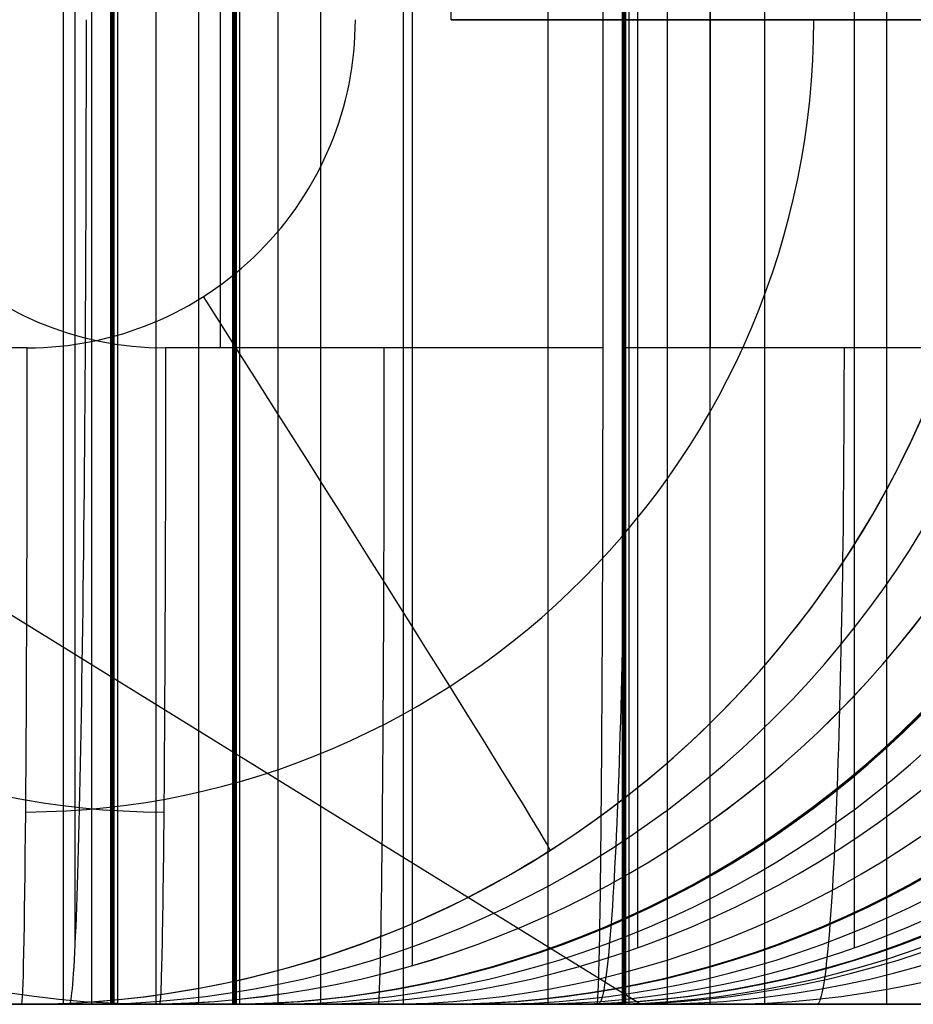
# Model space of a CAD drawing. Extents: x -879 to 919, y -7 to 33.
# Tile 40 of 66: x 504 to 520, y -7 to 11. Entities that reach past the tile are written whole.
import ezdxf

# ---------------------------------------------------------------- set-up
doc = ezdxf.new("R2010")
doc.units = 0
doc.layers.add('IGES_LEVEL_0', color=7, linetype='CONTINUOUS')
doc.layers.add('PREDEFINITO', color=7, linetype='CONTINUOUS')

msp = doc.modelspace()

# ---------------------------------------------------------------- linework, layer by layer
at = {"layer": 'IGES_LEVEL_0'}
for p, q in [((504.441, -6.574, 677.631), (504.441, 33.426, 677.631)), ((504.951, 33.426, 1069.884), (504.951, -6.574, 1069.884)), ((505.298, 33.426, 1100.013), (505.298, -6.574, 1100.013)), ((505.298, 33.426, 1100.013), (505.298, -6.574, 1100.013)), ((505.32, 33.426, 1103.188), (505.32, -6.574, 1103.188)), ((505.341, 33.426, 1106.363), (505.341, -6.574, 1106.363)), ((505.341, 33.426, 1106.363), (505.341, -6.574, 1106.363)), ((505.362, 33.426, 1096.849), (505.362, -6.574, 1096.849)), ((505.426, 33.426, 1093.685), (505.426, -6.574, 1093.685)), ((505.426, 33.426, 1093.685), (505.426, -6.574, 1093.685)), ((506.126, 33.426, 1151.364), (506.126, -6.574, 1151.364)), ((506.912, -6.574, 1196.364), (506.912, 33.426, 1196.364)), ((506.912, -6.574, 1196.364), (506.912, 33.426, 1196.364)), ((507.532, 33.426, 1616.827), (507.532, -6.574, 1616.827)), ((507.532, 33.426, 1616.827), (507.532, -6.574, 1616.827)), ((507.553, 33.426, 1620.002), (507.553, -6.574, 1620.002)), ((507.574, 33.426, 1623.177), (507.574, -6.574, 1623.177)), ((507.574, 33.426, 1623.177), (507.574, -6.574, 1623.177)), ((507.595, 33.426, 1613.662), (507.595, -6.574, 1613.662)), ((507.659, 33.426, 1610.498), (507.659, -6.574, 1610.498)), ((507.659, 33.426, 1610.498), (507.659, -6.574, 1610.498)), ((508.359, 33.426, 1668.177), (508.359, -6.574, 1668.177)), ((509.145, -6.574, 1713.178), (509.145, 33.426, 1713.178)), ((509.145, -6.574, 1713.178), (509.145, 33.426, 1713.178)), ((510.655, -6.574, 1710.023), (510.655, 33.426, 1710.023)), ((513.295, 33.426, 513.351), (513.295, -6.574, 513.351)), ((514.655, 33.426, 2133.622), (514.655, -6.574, 2133.622)), ((514.655, 33.426, 2133.622), (514.655, -6.574, 2133.622)), ((514.676, 33.426, 2136.797), (514.676, -6.574, 2136.797)), ((514.697, 33.426, 2139.972), (514.697, -6.574, 2139.972)), ((514.697, 33.426, 2139.972), (514.697, -6.574, 2139.972)), ((514.718, 33.426, 2130.458), (514.718, -6.574, 2130.458)), ((514.782, 33.426, 2127.293), (514.782, -6.574, 2127.293)), ((514.782, 33.426, 2127.293), (514.782, -6.574, 2127.293)), ((515.483, 33.426, 2184.972), (515.483, -6.574, 2184.972)), ((516.268, -6.574, 2229.973), (516.268, 33.426, 2229.973)), ((516.268, -6.574, 2229.973), (516.268, 33.426, 2229.973)), ((517.26, 33.426, 1032.442), (517.26, -6.574, 1032.442)), ((519.493, 33.426, 1549.255), (519.493, -6.574, 1549.255)), ((510.815, 32.718, 157.289), (510.815, -5.865, 157.289)), ((504.647, 32.361, 689.532), (504.647, -5.509, 689.532)), ((514.936, 32.392, 677.273), (514.936, -5.539, 677.273)), ((518.9, 32.392, 1196.364), (518.9, -5.539, 1196.364)), ((507.306, 21.426, 2241.675), (507.306, 5.426, 2241.675)), ((514.307, 5.426, 2241.682), (514.307, 21.426, 2241.682)), ((516.269, 21.426, 2241.693), (516.269, 5.426, 2241.693)), ((503.778, 5.426, -101.782), (495.57, 5.426, -101.852)), ((506.306, 5.426, 2241.674), (506.306, 5.16, 2241.671)), ((513.888, 5.426, 2241.681), (506.306, 5.426, 2241.674)), ((506.306, 5.426, 2241.674), (506.306, 5.426, 2241.674)), ((510.307, 5.16, 2241.675), (510.307, 5.426, 2241.678)), ((514.307, 5.426, 2241.682), (513.888, 5.426, 2241.681)), ((514.307, 5.16, 2241.679), (514.307, 5.426, 2241.682)), ((514.713, 5.426, 2241.759), (514.713, 5.16, 2241.756)), ((522.717, 5.426, 2241.613), (514.713, 5.426, 2241.759)), ((524.273, 5.426, 2241.548), (516.269, 5.426, 2241.693)), ((518.715, 5.426, 2241.686), (518.715, 5.16, 2241.683)), ((506.306, 5.16, 2241.671), (506.306, 4.891, 2241.661)), ((510.307, 4.891, 2241.665), (510.307, 5.16, 2241.675)), ((514.307, 4.891, 2241.668), (514.307, 5.16, 2241.679)), ((514.713, 5.16, 2241.756), (514.712, 4.891, 2241.746)), ((518.715, 5.16, 2241.683), (518.714, 4.891, 2241.673)), ((506.306, 4.891, 2241.661), (506.306, 4.621, 2241.643)), ((510.306, 4.621, 2241.647), (510.307, 4.891, 2241.665)), ((514.307, 4.621, 2241.651), (514.307, 4.891, 2241.668)), ((514.712, 4.891, 2241.746), (514.712, 4.621, 2241.728)), ((518.714, 4.891, 2241.673), (518.714, 4.621, 2241.656)), ((506.306, 4.621, 2241.643), (506.306, 4.348, 2241.619)), ((510.306, 4.348, 2241.623), (510.306, 4.621, 2241.647)), ((514.307, 4.348, 2241.627), (514.307, 4.621, 2241.651)), ((514.712, 4.621, 2241.728), (514.711, 4.348, 2241.704)), ((518.714, 4.621, 2241.656), (518.713, 4.348, 2241.631)), ((506.306, 4.348, 2241.619), (506.305, 4.074, 2241.587)), ((510.306, 4.074, 2241.591), (510.306, 4.348, 2241.623)), ((514.307, 4.074, 2241.595), (514.307, 4.348, 2241.627)), ((514.711, 4.348, 2241.704), (514.71, 4.074, 2241.672)), ((518.713, 4.348, 2241.631), (518.712, 4.074, 2241.599)), ((506.305, 4.074, 2241.587), (506.305, 3.798, 2241.548)), ((510.306, 3.798, 2241.552), (510.306, 4.074, 2241.591)), ((514.306, 3.798, 2241.555), (514.307, 4.074, 2241.595)), ((514.71, 4.074, 2241.672), (514.708, 3.798, 2241.633)), ((518.712, 4.074, 2241.599), (518.71, 3.798, 2241.56)), ((506.305, 3.798, 2241.548), (506.305, 3.521, 2241.501)), ((510.305, 3.521, 2241.504), (510.306, 3.798, 2241.552)), ((514.306, 3.521, 2241.508), (514.306, 3.798, 2241.555)), ((514.708, 3.798, 2241.633), (514.706, 3.521, 2241.586)), ((518.71, 3.798, 2241.56), (518.708, 3.521, 2241.513)), ((506.305, 3.521, 2241.501), (506.304, 3.243, 2241.446)), ((510.305, 3.243, 2241.45), (510.305, 3.521, 2241.504)), ((514.305, 3.243, 2241.453), (514.306, 3.521, 2241.508)), ((514.706, 3.521, 2241.586), (514.704, 3.243, 2241.531)), ((518.708, 3.521, 2241.513), (518.706, 3.243, 2241.458)), ((506.304, 3.243, 2241.446), (506.304, 2.964, 2241.383)), ((510.304, 2.964, 2241.387), (510.305, 3.243, 2241.45)), ((514.305, 2.964, 2241.391), (514.305, 3.243, 2241.453)), ((514.704, 3.243, 2241.531), (514.702, 2.964, 2241.468)), ((518.706, 3.243, 2241.458), (518.704, 2.964, 2241.395)), ((506.304, 2.964, 2241.383), (506.303, 2.684, 2241.312)), ((510.304, 2.684, 2241.316), (510.304, 2.964, 2241.387)), ((514.304, 2.684, 2241.32), (514.305, 2.964, 2241.391)), ((514.702, 2.964, 2241.468), (514.7, 2.684, 2241.398)), ((518.704, 2.964, 2241.395), (518.702, 2.684, 2241.325)), ((506.303, 2.684, 2241.312), (506.303, 2.404, 2241.233)), ((510.303, 2.404, 2241.237), (510.304, 2.684, 2241.316)), ((514.304, 2.404, 2241.241), (514.304, 2.684, 2241.32)), ((514.7, 2.684, 2241.398), (514.697, 2.404, 2241.319)), ((518.702, 2.684, 2241.325), (518.699, 2.404, 2241.246)), ((506.303, 2.404, 2241.233), (506.302, 2.124, 2241.146)), ((510.302, 2.124, 2241.15), (510.303, 2.404, 2241.237)), ((514.303, 2.124, 2241.154), (514.304, 2.404, 2241.241)), ((514.697, 2.404, 2241.319), (514.694, 2.124, 2241.232)), ((518.699, 2.404, 2241.246), (518.696, 2.124, 2241.159)), ((506.302, 2.124, 2241.146), (506.301, 1.845, 2241.051)), ((510.302, 1.845, 2241.054), (510.302, 2.124, 2241.15)), ((514.302, 1.845, 2241.058), (514.303, 2.124, 2241.154)), ((514.694, 2.124, 2241.232), (514.69, 1.845, 2241.136)), ((518.696, 2.124, 2241.159), (518.692, 1.845, 2241.063)), ((506.301, 1.845, 2241.051), (506.3, 1.565, 2240.947)), ((510.301, 1.565, 2240.95), (510.302, 1.845, 2241.054)), ((514.301, 1.565, 2240.954), (514.302, 1.845, 2241.058)), ((514.69, 1.845, 2241.136), (514.686, 1.565, 2241.032)), ((518.692, 1.845, 2241.063), (518.688, 1.565, 2240.959)), ((506.3, 1.565, 2240.947), (506.299, 1.287, 2240.834)), ((510.3, 1.287, 2240.838), (510.301, 1.565, 2240.95)), ((514.301, 1.287, 2240.842), (514.301, 1.565, 2240.954)), ((514.686, 1.565, 2241.032), (514.682, 1.287, 2240.92)), ((518.688, 1.565, 2240.959), (518.684, 1.287, 2240.847)), ((506.299, 1.287, 2240.834), (506.298, 1.009, 2240.713)), ((510.299, 1.009, 2240.717), (510.3, 1.287, 2240.838)), ((514.3, 1.009, 2240.721), (514.301, 1.287, 2240.842)), ((514.682, 1.287, 2240.92), (514.678, 1.009, 2240.799)), ((518.684, 1.287, 2240.847), (518.68, 1.009, 2240.726)), ((506.298, 1.009, 2240.713), (506.297, 0.733, 2240.584)), ((510.298, 0.733, 2240.588), (510.299, 1.009, 2240.717)), ((514.299, 0.733, 2240.592), (514.3, 1.009, 2240.721)), ((514.678, 1.009, 2240.799), (514.673, 0.733, 2240.67)), ((518.68, 1.009, 2240.726), (518.675, 0.733, 2240.597)), ((506.297, 0.733, 2240.584), (506.296, 0.458, 2240.446)), ((510.297, 0.458, 2240.45), (510.298, 0.733, 2240.588)), ((514.297, 0.458, 2240.454), (514.299, 0.733, 2240.592)), ((514.673, 0.733, 2240.67), (514.668, 0.458, 2240.533)), ((518.675, 0.733, 2240.597), (518.67, 0.458, 2240.46)), ((506.296, 0.458, 2240.446), (506.295, 0.185, 2240.3)), ((510.296, 0.185, 2240.304), (510.297, 0.458, 2240.45)), ((514.296, 0.185, 2240.308), (514.297, 0.458, 2240.454)), ((514.668, 0.458, 2240.533), (514.663, 0.185, 2240.387)), ((518.67, 0.458, 2240.46), (518.665, 0.185, 2240.314)), ((506.295, 0.185, 2240.3), (506.294, -0.085, 2240.145)), ((510.294, -0.085, 2240.149), (510.296, 0.185, 2240.304)), ((514.295, -0.085, 2240.153), (514.296, 0.185, 2240.308)), ((514.663, 0.185, 2240.387), (514.657, -0.085, 2240.232)), ((518.665, 0.185, 2240.314), (518.659, -0.085, 2240.159)), ((506.294, -0.085, 2240.145), (506.293, -0.353, 2239.982)), ((510.293, -0.353, 2239.986), (510.294, -0.085, 2240.149)), ((514.294, -0.353, 2239.99), (514.295, -0.085, 2240.153)), ((514.657, -0.085, 2240.232), (514.651, -0.353, 2240.069)), ((518.659, -0.085, 2240.159), (518.653, -0.353, 2239.996)), ((506.293, -0.353, 2239.982), (506.291, -0.619, 2239.811)), ((510.292, -0.619, 2239.815), (510.293, -0.353, 2239.986)), ((514.292, -0.619, 2239.819), (514.294, -0.353, 2239.99)), ((514.651, -0.353, 2240.069), (514.645, -0.619, 2239.898)), ((518.653, -0.353, 2239.996), (518.647, -0.619, 2239.825)), ((506.291, -0.619, 2239.811), (506.29, -0.881, 2239.631)), ((510.29, -0.881, 2239.635), (510.292, -0.619, 2239.815)), ((514.291, -0.881, 2239.639), (514.292, -0.619, 2239.819)), ((514.645, -0.619, 2239.898), (514.639, -0.881, 2239.718)), ((518.647, -0.619, 2239.825), (518.641, -0.881, 2239.645)), ((506.29, -0.881, 2239.631), (506.288, -1.14, 2239.444)), ((510.289, -1.14, 2239.447), (510.29, -0.881, 2239.635)), ((514.289, -1.14, 2239.451), (514.291, -0.881, 2239.639)), ((514.639, -0.881, 2239.718), (514.632, -1.14, 2239.531)), ((518.641, -0.881, 2239.645), (518.634, -1.14, 2239.458)), ((506.288, -1.14, 2239.444), (506.287, -1.396, 2239.248)), ((510.287, -1.396, 2239.252), (510.289, -1.14, 2239.447)), ((514.288, -1.396, 2239.255), (514.289, -1.14, 2239.451)), ((514.632, -1.14, 2239.531), (514.625, -1.396, 2239.335)), ((518.634, -1.14, 2239.458), (518.627, -1.396, 2239.262)), ((506.287, -1.396, 2239.248), (506.285, -1.647, 2239.044)), ((510.286, -1.647, 2239.048), (510.287, -1.396, 2239.252)), ((514.286, -1.647, 2239.052), (514.288, -1.396, 2239.255)), ((514.625, -1.396, 2239.335), (514.617, -1.647, 2239.132)), ((518.627, -1.396, 2239.262), (518.619, -1.647, 2239.059)), ((506.285, -1.647, 2239.044), (506.283, -1.894, 2238.833)), ((510.284, -1.894, 2238.836), (510.286, -1.647, 2239.048)), ((514.285, -1.894, 2238.84), (514.286, -1.647, 2239.052)), ((514.617, -1.647, 2239.132), (514.61, -1.894, 2238.921)), ((518.619, -1.647, 2239.059), (518.612, -1.894, 2238.848)), ((506.283, -1.894, 2238.833), (506.282, -2.137, 2238.614)), ((510.282, -2.137, 2238.617), (510.284, -1.894, 2238.836)), ((514.283, -2.137, 2238.621), (514.285, -1.894, 2238.84)), ((514.61, -1.894, 2238.921), (514.602, -2.137, 2238.702)), ((518.612, -1.894, 2238.848), (518.604, -2.137, 2238.629)), ((506.282, -2.137, 2238.614), (506.28, -2.375, 2238.387)), ((510.28, -2.375, 2238.391), (510.282, -2.137, 2238.617)), ((514.281, -2.375, 2238.395), (514.283, -2.137, 2238.621)), ((514.602, -2.137, 2238.702), (514.594, -2.375, 2238.476)), ((518.604, -2.137, 2238.629), (518.596, -2.375, 2238.403)), ((506.28, -2.375, 2238.387), (506.278, -2.609, 2238.154)), ((510.279, -2.609, 2238.158), (510.28, -2.375, 2238.391)), ((514.279, -2.609, 2238.161), (514.281, -2.375, 2238.395)), ((514.594, -2.375, 2238.476), (514.585, -2.609, 2238.242)), ((518.596, -2.375, 2238.403), (518.587, -2.609, 2238.169)), ((506.278, -2.609, 2238.154), (506.276, -2.836, 2237.913)), ((510.277, -2.836, 2237.917), (510.279, -2.609, 2238.158)), ((514.277, -2.836, 2237.921), (514.279, -2.609, 2238.161)), ((514.585, -2.609, 2238.242), (514.577, -2.836, 2238.002)), ((518.587, -2.609, 2238.169), (518.579, -2.836, 2237.929)), ((506.276, -2.836, 2237.913), (506.274, -3.059, 2237.666)), ((510.275, -3.059, 2237.67), (510.277, -2.836, 2237.917)), ((514.275, -3.059, 2237.674), (514.277, -2.836, 2237.921)), ((514.577, -2.836, 2238.002), (514.568, -3.059, 2237.755)), ((518.579, -2.836, 2237.929), (518.57, -3.059, 2237.682)), ((506.274, -3.059, 2237.666), (506.272, -3.276, 2237.412)), ((510.273, -3.276, 2237.416), (510.275, -3.059, 2237.67)), ((514.273, -3.276, 2237.42), (514.275, -3.059, 2237.674)), ((514.568, -3.059, 2237.755), (514.558, -3.276, 2237.502)), ((518.57, -3.059, 2237.682), (518.56, -3.276, 2237.429)), ((506.272, -3.276, 2237.412), (506.27, -3.487, 2237.152)), ((510.271, -3.487, 2237.156), (510.273, -3.276, 2237.416)), ((514.271, -3.487, 2237.16), (514.273, -3.276, 2237.42)), ((514.558, -3.276, 2237.502), (514.549, -3.487, 2237.242)), ((518.56, -3.276, 2237.429), (518.551, -3.487, 2237.169)), ((506.27, -3.487, 2237.152), (506.268, -3.691, 2236.886)), ((510.268, -3.691, 2236.89), (510.271, -3.487, 2237.156)), ((514.269, -3.691, 2236.894), (514.271, -3.487, 2237.16)), ((514.549, -3.487, 2237.242), (514.539, -3.691, 2236.976)), ((518.551, -3.487, 2237.169), (518.541, -3.691, 2236.903)), ((506.268, -3.691, 2236.886), (506.266, -3.89, 2236.615)), ((510.266, -3.89, 2236.619), (510.268, -3.691, 2236.89)), ((514.267, -3.89, 2236.622), (514.269, -3.691, 2236.894)), ((514.539, -3.691, 2236.976), (514.53, -3.89, 2236.705)), ((518.541, -3.691, 2236.903), (518.532, -3.89, 2236.632)), ((506.266, -3.89, 2236.615), (506.264, -4.082, 2236.338)), ((510.264, -4.082, 2236.342), (510.266, -3.89, 2236.619)), ((514.265, -4.082, 2236.345), (514.267, -3.89, 2236.622)), ((514.53, -3.89, 2236.705), (514.52, -4.082, 2236.428)), ((518.532, -3.89, 2236.632), (518.522, -4.082, 2236.355)), ((506.264, -4.082, 2236.338), (506.261, -4.267, 2236.056)), ((510.262, -4.267, 2236.06), (510.264, -4.082, 2236.342)), ((514.262, -4.267, 2236.063), (514.265, -4.082, 2236.345)), ((514.52, -4.082, 2236.428), (514.509, -4.267, 2236.147)), ((518.522, -4.082, 2236.355), (518.511, -4.267, 2236.074)), ((506.261, -4.267, 2236.056), (506.259, -4.446, 2235.769)), ((510.26, -4.446, 2235.773), (510.262, -4.267, 2236.06)), ((514.26, -4.446, 2235.777), (514.262, -4.267, 2236.063)), ((514.509, -4.267, 2236.147), (514.499, -4.446, 2235.86)), ((518.511, -4.267, 2236.074), (518.501, -4.446, 2235.787)), ((506.259, -4.446, 2235.769), (506.257, -4.618, 2235.478)), ((510.257, -4.618, 2235.482), (510.26, -4.446, 2235.773)), ((514.258, -4.618, 2235.485), (514.26, -4.446, 2235.777)), ((514.499, -4.446, 2235.86), (514.488, -4.618, 2235.569)), ((518.501, -4.446, 2235.787), (518.49, -4.618, 2235.496)), ((506.257, -4.618, 2235.478), (506.254, -4.782, 2235.182)), ((510.255, -4.782, 2235.186), (510.257, -4.618, 2235.482)), ((514.255, -4.782, 2235.19), (514.258, -4.618, 2235.485)), ((514.488, -4.618, 2235.569), (514.478, -4.782, 2235.274)), ((518.49, -4.618, 2235.496), (518.48, -4.782, 2235.201)), ((506.254, -4.782, 2235.182), (506.252, -4.94, 2234.883)), ((510.252, -4.94, 2234.887), (510.255, -4.782, 2235.186)), ((514.253, -4.94, 2234.891), (514.255, -4.782, 2235.19)), ((514.478, -4.782, 2235.274), (514.467, -4.94, 2234.975)), ((518.48, -4.782, 2235.201), (518.469, -4.94, 2234.902)), ((506.252, -4.94, 2234.883), (506.249, -5.09, 2234.58)), ((510.25, -5.09, 2234.584), (510.252, -4.94, 2234.887)), ((514.251, -5.09, 2234.588), (514.253, -4.94, 2234.891)), ((514.467, -4.94, 2234.975), (514.456, -5.09, 2234.673)), ((518.469, -4.94, 2234.902), (518.458, -5.09, 2234.6)), ((506.249, -5.09, 2234.58), (506.247, -5.233, 2234.275)), ((510.248, -5.233, 2234.278), (510.25, -5.09, 2234.584)), ((514.248, -5.233, 2234.282), (514.251, -5.09, 2234.588)), ((514.456, -5.09, 2234.673), (514.445, -5.233, 2234.367)), ((518.458, -5.09, 2234.6), (518.447, -5.233, 2234.294)), ((506.245, -5.369, 2233.966), (506.242, -5.497, 2233.655)), ((506.247, -5.233, 2234.275), (506.245, -5.369, 2233.966)), ((510.243, -5.497, 2233.659), (510.245, -5.369, 2233.97)), ((510.245, -5.369, 2233.97), (510.248, -5.233, 2234.278)), ((514.243, -5.497, 2233.662), (514.246, -5.369, 2233.974)), ((514.246, -5.369, 2233.974), (514.248, -5.233, 2234.282)), ((514.434, -5.369, 2234.059), (514.422, -5.497, 2233.748)), ((514.445, -5.233, 2234.367), (514.434, -5.369, 2234.059)), ((518.436, -5.369, 2233.986), (518.424, -5.497, 2233.675)), ((518.447, -5.233, 2234.294), (518.436, -5.369, 2233.986)), ((506.242, -5.497, 2233.655), (506.24, -5.618, 2233.342)), ((510.24, -5.618, 2233.345), (510.243, -5.497, 2233.659)), ((514.241, -5.618, 2233.349), (514.243, -5.497, 2233.662)), ((514.422, -5.497, 2233.748), (514.411, -5.618, 2233.435)), ((518.424, -5.497, 2233.675), (518.413, -5.618, 2233.362)), ((506.237, -5.731, 2233.027), (506.235, -5.837, 2232.71)), ((506.24, -5.618, 2233.342), (506.237, -5.731, 2233.027)), ((510.235, -5.837, 2232.714), (510.238, -5.731, 2233.03)), ((510.238, -5.731, 2233.03), (510.24, -5.618, 2233.345)), ((514.236, -5.837, 2232.718), (514.238, -5.731, 2233.034)), ((514.238, -5.731, 2233.034), (514.241, -5.618, 2233.349)), ((514.4, -5.731, 2233.12), (514.388, -5.837, 2232.804)), ((514.411, -5.618, 2233.435), (514.4, -5.731, 2233.12)), ((518.402, -5.731, 2233.048), (518.39, -5.837, 2232.731)), ((518.413, -5.618, 2233.362), (518.402, -5.731, 2233.048)), ((506.232, -5.936, 2232.392), (506.229, -6.027, 2232.074)), ((506.235, -5.837, 2232.71), (506.232, -5.936, 2232.392)), ((510.23, -6.027, 2232.078), (510.233, -5.936, 2232.396)), ((510.233, -5.936, 2232.396), (510.235, -5.837, 2232.714)), ((514.231, -6.027, 2232.081), (514.233, -5.936, 2232.4)), ((514.233, -5.936, 2232.4), (514.236, -5.837, 2232.718)), ((514.377, -5.936, 2232.487), (514.365, -6.027, 2232.169)), ((514.388, -5.837, 2232.804), (514.377, -5.936, 2232.487)), ((518.379, -5.936, 2232.414), (518.367, -6.027, 2232.096)), ((518.39, -5.837, 2232.731), (518.379, -5.936, 2232.414)), ((506.227, -6.11, 2231.755), (506.224, -6.187, 2231.435)), ((506.229, -6.027, 2232.074), (506.227, -6.11, 2231.755)), ((510.225, -6.187, 2231.439), (510.227, -6.11, 2231.758)), ((510.227, -6.11, 2231.758), (510.23, -6.027, 2232.078)), ((514.225, -6.187, 2231.443), (514.228, -6.11, 2231.762)), ((514.228, -6.11, 2231.762), (514.231, -6.027, 2232.081)), ((514.354, -6.11, 2231.85), (514.342, -6.187, 2231.531)), ((514.365, -6.027, 2232.169), (514.354, -6.11, 2231.85)), ((518.356, -6.11, 2231.777), (518.344, -6.187, 2231.458)), ((518.367, -6.027, 2232.096), (518.356, -6.11, 2231.777)), ((506.222, -6.256, 2231.116), (506.219, -6.318, 2230.797)), ((506.224, -6.187, 2231.435), (506.222, -6.256, 2231.116)), ((510.22, -6.318, 2230.801), (510.222, -6.256, 2231.12)), ((510.222, -6.256, 2231.12), (510.225, -6.187, 2231.439)), ((514.22, -6.318, 2230.805), (514.223, -6.256, 2231.124)), ((514.223, -6.256, 2231.124), (514.225, -6.187, 2231.443)), ((514.331, -6.256, 2231.212), (514.319, -6.318, 2230.894)), ((514.342, -6.187, 2231.531), (514.331, -6.256, 2231.212)), ((518.333, -6.256, 2231.139), (518.321, -6.318, 2230.821)), ((518.344, -6.187, 2231.458), (518.333, -6.256, 2231.139)), ((506.212, -6.463, 2229.846), (506.209, -6.497, 2229.532)), ((506.214, -6.421, 2230.162), (506.212, -6.463, 2229.846)), ((506.217, -6.373, 2230.479), (506.214, -6.421, 2230.162)), ((506.219, -6.318, 2230.797), (506.217, -6.373, 2230.479)), ((510.21, -6.497, 2229.535), (510.212, -6.463, 2229.85)), ((510.212, -6.463, 2229.85), (510.215, -6.421, 2230.166)), ((510.215, -6.421, 2230.166), (510.217, -6.373, 2230.483)), ((510.217, -6.373, 2230.483), (510.22, -6.318, 2230.801)), ((514.21, -6.497, 2229.539), (514.213, -6.463, 2229.854)), ((514.213, -6.463, 2229.854), (514.215, -6.421, 2230.17)), ((514.215, -6.421, 2230.17), (514.218, -6.373, 2230.487)), ((514.218, -6.373, 2230.487), (514.22, -6.318, 2230.805)), ((514.285, -6.463, 2229.943), (514.273, -6.497, 2229.629)), ((514.296, -6.421, 2230.259), (514.285, -6.463, 2229.943)), ((514.307, -6.373, 2230.576), (514.296, -6.421, 2230.259)), ((514.319, -6.318, 2230.894), (514.307, -6.373, 2230.576)), ((518.287, -6.463, 2229.87), (518.275, -6.497, 2229.556)), ((518.298, -6.421, 2230.186), (518.287, -6.463, 2229.87)), ((518.309, -6.373, 2230.503), (518.298, -6.421, 2230.186)), ((518.321, -6.318, 2230.821), (518.309, -6.373, 2230.503)), ((487.703, -6.574, -88.237), (506.197, -6.574, 2227.989)), ((495.674, -6.574, -89.852), (503.675, -6.574, -89.782)), ((495.704, -6.574, -88.23), (514.198, -6.574, 2227.997)), ((504.745, -6.574, 33.732), (496.744, -6.574, 33.663)), ((496.949, -6.574, 1069.797), (504.952, -6.574, 1069.962)), ((497.814, -6.574, 157.148), (505.815, -6.574, 157.148)), ((505.815, -6.574, 157.245), (497.814, -6.574, 157.177)), ((587.087, -6.574, 163.15), (498.409, -6.574, 163.15)), ((502.823, -6.574, 1199.211), (564.511, -6.574, 1199.211)), ((564.535, -6.574, 1193.21), (502.836, -6.574, 1193.21)), ((502.947, -6.574, 677.273), (508.921, -6.574, 677.273)), ((503.466, -6.574, 550.672), (504.062, -6.574, 546.78)), ((505.815, -6.574, 157.245), (503.675, -6.574, -89.782)), ((503.675, -6.574, -89.782), (505.815, -6.574, 157.245)), ((510.076, -6.574, 547.268), (503.983, -6.574, 547.268)), ((504.062, -6.574, 546.78), (504.739, -6.574, 542.919)), ((504.441, -6.574, 677.631), (504.542, -6.574, 683.432)), ((504.441, -6.574, 677.631), (575.57, -6.574, 677.429)), ((575.57, -6.574, 683.432), (504.542, -6.574, 683.432)), ((504.739, -6.574, 542.919), (505.499, -6.574, 539.091)), ((505.298, -6.574, 1100.013), (505.426, -6.574, 1093.685)), ((505.341, -6.574, 1106.363), (505.298, -6.574, 1100.013)), ((505.341, -6.574, 1106.363), (505.298, -6.574, 1100.013)), ((505.298, -6.574, 1100.013), (505.426, -6.574, 1093.685)), ((506.912, -6.574, 1196.364), (505.341, -6.574, 1106.363)), ((506.912, -6.574, 1196.364), (505.341, -6.574, 1106.363)), ((505.426, -6.574, 1093.685), (505.807, -6.574, 1085.612)), ((505.426, -6.574, 1093.685), (505.807, -6.574, 1085.612)), ((505.499, -6.574, 539.091), (506.343, -6.574, 535.298)), ((505.807, -6.574, 1085.612), (506.102, -6.574, 1081.611)), ((505.807, -6.574, 1085.612), (506.102, -6.574, 1081.611)), ((505.815, -6.574, 157.148), (587.087, -6.574, 157.148)), ((506.102, -6.574, 1081.611), (506.47, -6.574, 1077.634)), ((506.102, -6.574, 1081.611), (506.47, -6.574, 1077.634)), ((506.199, -6.571, 2228.293), (506.197, -6.574, 2227.989)), ((506.197, -6.574, 2227.989), (514.198, -6.574, 2227.997)), ((506.202, -6.562, 2228.599), (506.199, -6.571, 2228.293)), ((506.204, -6.547, 2228.908), (506.202, -6.562, 2228.599)), ((506.207, -6.525, 2229.219), (506.204, -6.547, 2228.908)), ((506.209, -6.497, 2229.532), (506.207, -6.525, 2229.219)), ((506.343, -6.574, 535.298), (507.274, -6.574, 531.541)), ((506.47, -6.574, 1077.634), (506.912, -6.574, 1073.684)), ((506.47, -6.574, 1077.634), (506.912, -6.574, 1073.684)), ((506.912, -6.574, 1196.364), (512.886, -6.574, 1196.364)), ((506.912, -6.574, 1073.684), (507.43, -6.574, 1069.762)), ((506.912, -6.574, 1196.364), (512.886, -6.574, 1196.364)), ((506.912, -6.574, 1073.684), (507.43, -6.574, 1069.762)), ((507.274, -6.574, 531.541), (508.293, -6.574, 527.821)), ((507.337, -6.574, 582.572), (507.381, -6.574, 587.112)), ((507.359, -6.574, 578.214), (507.337, -6.574, 582.572)), ((507.674, -6.574, 569.701), (507.359, -6.574, 578.214)), ((507.381, -6.574, 587.112), (508.921, -6.574, 677.273)), ((508.921, -6.574, 677.273), (507.381, -6.574, 587.112)), ((508.921, -6.574, 677.273), (507.381, -6.574, 587.112)), ((507.43, -6.574, 1069.762), (508.027, -6.574, 1065.87)), ((507.43, -6.574, 1069.762), (508.027, -6.574, 1065.87)), ((507.532, -6.574, 1616.827), (507.659, -6.574, 1610.498)), ((507.574, -6.574, 1623.177), (507.532, -6.574, 1616.827)), ((507.574, -6.574, 1623.177), (507.532, -6.574, 1616.827)), ((507.532, -6.574, 1616.827), (507.659, -6.574, 1610.498)), ((509.145, -6.574, 1713.178), (507.574, -6.574, 1623.177)), ((509.145, -6.574, 1713.178), (507.574, -6.574, 1623.177)), ((507.659, -6.574, 1610.498), (508.04, -6.574, 1602.426)), ((507.659, -6.574, 1610.498), (508.04, -6.574, 1602.426)), ((508.226, -6.574, 561.94), (507.674, -6.574, 569.701)), ((514.04, -6.574, 1066.358), (507.947, -6.574, 1066.358)), ((508.027, -6.574, 1065.87), (508.704, -6.574, 1062.01)), ((508.027, -6.574, 1065.87), (508.704, -6.574, 1062.01)), ((508.04, -6.574, 1602.426), (508.335, -6.574, 1598.424)), ((508.04, -6.574, 1602.426), (508.335, -6.574, 1598.424)), ((508.606, -6.574, 558.067), (508.226, -6.574, 561.94)), ((508.293, -6.574, 527.821), (509.402, -6.574, 524.141)), ((508.335, -6.574, 1598.424), (508.703, -6.574, 1594.448)), ((508.335, -6.574, 1598.424), (508.703, -6.574, 1594.448)), ((509.06, -6.574, 554.203), (508.606, -6.574, 558.067)), ((508.703, -6.574, 1594.448), (509.145, -6.574, 1590.498)), ((508.703, -6.574, 1594.448), (509.145, -6.574, 1590.498)), ((508.704, -6.574, 1062.01), (509.463, -6.574, 1058.182)), ((508.704, -6.574, 1062.01), (509.463, -6.574, 1058.182)), ((509.591, -6.574, 550.349), (509.06, -6.574, 554.203)), ((509.145, -6.574, 1713.178), (515.119, -6.574, 1713.178)), ((509.145, -6.574, 1590.498), (509.663, -6.574, 1586.576)), ((509.145, -6.574, 1713.178), (515.119, -6.574, 1713.178)), ((509.145, -6.574, 1590.498), (509.663, -6.574, 1586.576)), ((509.402, -6.574, 524.141), (510.605, -6.574, 520.501)), ((509.463, -6.574, 1058.182), (510.307, -6.574, 1054.388)), ((509.463, -6.574, 1058.182), (510.307, -6.574, 1054.388)), ((510.204, -6.574, 546.508), (509.591, -6.574, 550.349)), ((509.663, -6.574, 1586.576), (510.26, -6.574, 1582.684)), ((509.663, -6.574, 1586.576), (510.26, -6.574, 1582.684)), ((516.273, -6.574, 1583.172), (510.18, -6.574, 1583.172)), ((510.197, -6.574, 2227.993), (510.2, -6.571, 2228.297)), ((510.2, -6.571, 2228.297), (510.202, -6.562, 2228.603)), ((510.202, -6.562, 2228.603), (510.205, -6.547, 2228.912)), ((510.75, -6.574, 543.47), (510.204, -6.574, 546.508)), ((510.205, -6.547, 2228.912), (510.207, -6.525, 2229.223)), ((510.207, -6.525, 2229.223), (510.21, -6.497, 2229.535)), ((510.26, -6.574, 1582.684), (510.937, -6.574, 1578.823)), ((510.26, -6.574, 1582.684), (510.937, -6.574, 1578.823)), ((510.307, -6.574, 1054.388), (511.238, -6.574, 1050.631)), ((510.307, -6.574, 1054.388), (511.238, -6.574, 1050.631)), ((510.605, -6.574, 520.501), (511.902, -6.574, 516.904)), ((553.14, -6.574, 1710.023), (510.655, -6.574, 1710.023)), ((510.705, -6.574, 1716.025), (510.655, -6.574, 1710.023)), ((553.14, -6.574, 1710.023), (510.655, -6.574, 1710.023)), ((510.705, -6.574, 1716.025), (553.116, -6.574, 1716.025)), ((511.351, -6.574, 540.443), (510.75, -6.574, 543.47)), ((510.937, -6.574, 1578.823), (511.696, -6.574, 1574.995)), ((510.937, -6.574, 1578.823), (511.696, -6.574, 1574.995)), ((511.238, -6.574, 1050.631), (512.257, -6.574, 1046.912)), ((511.238, -6.574, 1050.631), (512.257, -6.574, 1046.912)), ((511.301, -6.574, 1101.663), (511.345, -6.574, 1106.203)), ((511.324, -6.574, 1097.305), (511.301, -6.574, 1101.663)), ((511.301, -6.574, 1101.663), (511.345, -6.574, 1106.203)), ((511.324, -6.574, 1097.305), (511.301, -6.574, 1101.663)), ((511.638, -6.574, 1088.791), (511.324, -6.574, 1097.305)), ((511.638, -6.574, 1088.791), (511.324, -6.574, 1097.305)), ((511.345, -6.574, 1106.203), (512.886, -6.574, 1196.364)), ((512.886, -6.574, 1196.364), (511.345, -6.574, 1106.203)), ((512.886, -6.574, 1196.364), (511.345, -6.574, 1106.203)), ((512.01, -6.574, 537.427), (511.351, -6.574, 540.443)), ((512.191, -6.574, 1081.03), (511.638, -6.574, 1088.791)), ((512.191, -6.574, 1081.03), (511.638, -6.574, 1088.791)), ((511.696, -6.574, 1574.995), (512.54, -6.574, 1571.202)), ((511.696, -6.574, 1574.995), (512.54, -6.574, 1571.202)), ((511.902, -6.574, 516.904), (513.295, -6.574, 513.351)), ((512.727, -6.574, 534.426), (512.01, -6.574, 537.427)), ((512.571, -6.574, 1077.158), (512.191, -6.574, 1081.03)), ((512.571, -6.574, 1077.158), (512.191, -6.574, 1081.03)), ((512.257, -6.574, 1046.912), (513.367, -6.574, 1043.231)), ((512.257, -6.574, 1046.912), (513.367, -6.574, 1043.231)), ((512.54, -6.574, 1571.202), (513.471, -6.574, 1567.445)), ((512.54, -6.574, 1571.202), (513.471, -6.574, 1567.445)), ((513.025, -6.574, 1073.294), (512.571, -6.574, 1077.158)), ((513.025, -6.574, 1073.294), (512.571, -6.574, 1077.158)), ((513.505, -6.574, 531.439), (512.727, -6.574, 534.426)), ((513.556, -6.574, 1069.44), (513.025, -6.574, 1073.294)), ((513.556, -6.574, 1069.44), (513.025, -6.574, 1073.294)), ((513.295, -6.574, 513.351), (514.788, -6.574, 509.843)), ((513.367, -6.574, 1043.231), (514.569, -6.574, 1039.592)), ((513.367, -6.574, 1043.231), (514.569, -6.574, 1039.592)), ((513.471, -6.574, 1567.445), (514.49, -6.574, 1563.725)), ((513.471, -6.574, 1567.445), (514.49, -6.574, 1563.725)), ((514.345, -6.574, 528.469), (513.505, -6.574, 531.439)), ((513.534, -6.574, 1618.476), (513.578, -6.574, 1623.016)), ((513.557, -6.574, 1614.118), (513.534, -6.574, 1618.476)), ((513.534, -6.574, 1618.476), (513.578, -6.574, 1623.016)), ((513.557, -6.574, 1614.118), (513.534, -6.574, 1618.476)), ((514.168, -6.574, 1065.598), (513.556, -6.574, 1069.44)), ((514.168, -6.574, 1065.598), (513.556, -6.574, 1069.44)), ((513.871, -6.574, 1605.605), (513.557, -6.574, 1614.118)), ((513.871, -6.574, 1605.605), (513.557, -6.574, 1614.118)), ((513.578, -6.574, 1623.016), (515.119, -6.574, 1713.178)), ((515.119, -6.574, 1713.178), (513.578, -6.574, 1623.016)), ((515.119, -6.574, 1713.178), (513.578, -6.574, 1623.016)), ((514.424, -6.574, 1597.844), (513.871, -6.574, 1605.605)), ((514.424, -6.574, 1597.844), (513.871, -6.574, 1605.605)), ((514.714, -6.574, 1062.561), (514.168, -6.574, 1065.598)), ((514.714, -6.574, 1062.561), (514.168, -6.574, 1065.598)), ((514.198, -6.574, 2227.997), (514.2, -6.571, 2228.3)), ((514.2, -6.571, 2228.3), (514.203, -6.562, 2228.607)), ((514.203, -6.562, 2228.607), (514.205, -6.547, 2228.915)), ((514.205, -6.547, 2228.915), (514.208, -6.525, 2229.226)), ((514.208, -6.525, 2229.226), (514.21, -6.497, 2229.539)), ((514.228, -6.571, 2228.392), (514.217, -6.574, 2228.088)), ((522.221, -6.574, 2227.942), (514.217, -6.574, 2228.088)), ((514.239, -6.562, 2228.698), (514.228, -6.571, 2228.392)), ((514.251, -6.547, 2229.006), (514.239, -6.562, 2228.698)), ((514.262, -6.525, 2229.317), (514.251, -6.547, 2229.006)), ((514.273, -6.497, 2229.629), (514.262, -6.525, 2229.317)), ((515.249, -6.574, 525.518), (514.345, -6.574, 528.469)), ((514.804, -6.574, 1593.972), (514.424, -6.574, 1597.844)), ((514.804, -6.574, 1593.972), (514.424, -6.574, 1597.844)), ((514.49, -6.574, 1563.725), (515.6, -6.574, 1560.045)), ((514.49, -6.574, 1563.725), (515.6, -6.574, 1560.045)), ((514.569, -6.574, 1039.592), (515.866, -6.574, 1035.995)), ((514.569, -6.574, 1039.592), (515.866, -6.574, 1035.995)), ((514.655, -6.574, 2133.622), (514.782, -6.574, 2127.293)), ((514.697, -6.574, 2139.972), (514.655, -6.574, 2133.622)), ((514.697, -6.574, 2139.972), (514.655, -6.574, 2133.622)), ((514.655, -6.574, 2133.622), (514.782, -6.574, 2127.293)), ((516.268, -6.574, 2229.973), (514.697, -6.574, 2139.972)), ((516.268, -6.574, 2229.973), (514.697, -6.574, 2139.972)), ((515.316, -6.574, 1059.533), (514.714, -6.574, 1062.561)), ((515.316, -6.574, 1059.533), (514.714, -6.574, 1062.561)), ((514.782, -6.574, 2127.293), (515.164, -6.574, 2119.221)), ((514.782, -6.574, 2127.293), (515.164, -6.574, 2119.221)), ((514.788, -6.574, 509.843), (516.381, -6.574, 506.383)), ((515.258, -6.574, 1590.108), (514.804, -6.574, 1593.972)), ((515.258, -6.574, 1590.108), (514.804, -6.574, 1593.972)), ((515.164, -6.574, 2119.221), (515.459, -6.574, 2115.219)), ((515.164, -6.574, 2119.221), (515.459, -6.574, 2115.219)), ((516.218, -6.574, 522.588), (515.249, -6.574, 525.518)), ((515.789, -6.574, 1586.254), (515.258, -6.574, 1590.108)), ((515.789, -6.574, 1586.254), (515.258, -6.574, 1590.108)), ((515.974, -6.574, 1056.518), (515.316, -6.574, 1059.533)), ((515.974, -6.574, 1056.518), (515.316, -6.574, 1059.533)), ((515.459, -6.574, 2115.219), (515.826, -6.574, 2111.243)), ((515.459, -6.574, 2115.219), (515.826, -6.574, 2111.243)), ((515.6, -6.574, 1560.045), (516.802, -6.574, 1556.405)), ((515.6, -6.574, 1560.045), (516.802, -6.574, 1556.405)), ((516.401, -6.574, 1582.412), (515.789, -6.574, 1586.254)), ((516.401, -6.574, 1582.412), (515.789, -6.574, 1586.254)), ((515.826, -6.574, 2111.243), (516.268, -6.574, 2107.293)), ((515.826, -6.574, 2111.243), (516.268, -6.574, 2107.293)), ((515.866, -6.574, 1035.995), (517.26, -6.574, 1032.442)), ((515.866, -6.574, 1035.995), (517.26, -6.574, 1032.442)), ((516.691, -6.574, 1053.516), (515.974, -6.574, 1056.518)), ((516.691, -6.574, 1053.516), (515.974, -6.574, 1056.518)), ((517.488, -6.574, 519.053), (516.218, -6.574, 522.588)), ((516.268, -6.574, 2229.973), (522.242, -6.574, 2229.973)), ((516.268, -6.574, 2107.293), (516.786, -6.574, 2103.371)), ((516.268, -6.574, 2229.973), (522.242, -6.574, 2229.973)), ((516.268, -6.574, 2107.293), (516.786, -6.574, 2103.371)), ((516.381, -6.574, 506.383), (518.077, -6.574, 502.971)), ((516.947, -6.574, 1579.374), (516.401, -6.574, 1582.412)), ((516.947, -6.574, 1579.374), (516.401, -6.574, 1582.412)), ((517.469, -6.574, 1050.529), (516.691, -6.574, 1053.516)), ((517.469, -6.574, 1050.529), (516.691, -6.574, 1053.516)), ((516.786, -6.574, 2103.371), (517.383, -6.574, 2099.479)), ((516.786, -6.574, 2103.371), (517.383, -6.574, 2099.479)), ((516.802, -6.574, 1556.405), (518.099, -6.574, 1552.808)), ((516.802, -6.574, 1556.405), (518.099, -6.574, 1552.808)), ((517.549, -6.574, 1576.347), (516.947, -6.574, 1579.374)), ((517.549, -6.574, 1576.347), (516.947, -6.574, 1579.374)), ((517.26, -6.574, 1032.442), (518.752, -6.574, 1028.934)), ((517.26, -6.574, 1032.442), (518.752, -6.574, 1028.934)), ((523.397, -6.574, 2099.967), (517.304, -6.574, 2099.967)), ((517.383, -6.574, 2099.479), (518.06, -6.574, 2095.618)), ((517.383, -6.574, 2099.479), (518.06, -6.574, 2095.618)), ((518.309, -6.574, 1047.56), (517.469, -6.574, 1050.529)), ((518.309, -6.574, 1047.56), (517.469, -6.574, 1050.529)), ((518.859, -6.574, 515.557), (517.488, -6.574, 519.053)), ((518.207, -6.574, 1573.332), (517.549, -6.574, 1576.347)), ((518.207, -6.574, 1573.332), (517.549, -6.574, 1576.347)), ((518.06, -6.574, 2095.618), (518.82, -6.574, 2091.79)), ((518.06, -6.574, 2095.618), (518.82, -6.574, 2091.79)), ((518.077, -6.574, 502.971), (519.877, -6.574, 499.609)), ((518.099, -6.574, 1552.808), (519.493, -6.574, 1549.255)), ((518.099, -6.574, 1552.808), (519.493, -6.574, 1549.255)), ((518.924, -6.574, 1570.33), (518.207, -6.574, 1573.332)), ((518.924, -6.574, 1570.33), (518.207, -6.574, 1573.332)), ((518.23, -6.571, 2228.319), (518.219, -6.574, 2228.015)), ((518.241, -6.562, 2228.625), (518.23, -6.571, 2228.319)), ((518.253, -6.547, 2228.933), (518.241, -6.562, 2228.625)), ((518.264, -6.525, 2229.244), (518.253, -6.547, 2228.933)), ((518.275, -6.497, 2229.556), (518.264, -6.525, 2229.244)), ((519.213, -6.574, 1044.609), (518.309, -6.574, 1047.56)), ((519.213, -6.574, 1044.609), (518.309, -6.574, 1047.56)), ((518.752, -6.574, 1028.934), (520.345, -6.574, 1025.473)), ((518.752, -6.574, 1028.934), (520.345, -6.574, 1025.473)), ((518.82, -6.574, 2091.79), (519.664, -6.574, 2087.997)), ((518.82, -6.574, 2091.79), (519.664, -6.574, 2087.997)), ((520.332, -6.574, 512.103), (518.859, -6.574, 515.557)), ((519.702, -6.574, 1567.343), (518.924, -6.574, 1570.33)), ((519.702, -6.574, 1567.343), (518.924, -6.574, 1570.33)), ((520.183, -6.574, 1041.678), (519.213, -6.574, 1044.609)), ((520.183, -6.574, 1041.678), (519.213, -6.574, 1044.609)), ((519.493, -6.574, 1549.255), (520.985, -6.574, 1545.747)), ((519.493, -6.574, 1549.255), (520.985, -6.574, 1545.747)), ((519.664, -6.574, 2087.997), (520.594, -6.574, 2084.24)), ((519.664, -6.574, 2087.997), (520.594, -6.574, 2084.24)), ((520.542, -6.574, 1564.373), (519.702, -6.574, 1567.343)), ((520.542, -6.574, 1564.373), (519.702, -6.574, 1567.343)), ((519.877, -6.574, 499.609), (521.785, -6.574, 496.3))]:
    msp.add_line(p, q, dxfattribs=at)
at = {"layer": 'IGES_LEVEL_0', "extrusion": (-0.000945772, 2.07151e-08, 1)}
msp.add_arc((508.303, 11.428, 2227.509), 18.001, 180.0038, 270.0038, dxfattribs=at)
at = {"layer": 'IGES_LEVEL_0', "extrusion": (-0.000945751, -1.86889e-14, 1)}
msp.add_arc((508.389, 11.427, 2237.186), 14.486, 180.0039, 270.0039, dxfattribs=at)
at = {"layer": 'IGES_LEVEL_0', "extrusion": (-0.000945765, 1.43612e-08, 1)}
msp.add_arc((508.426, 11.427, 2241.194), 6, 180.0039, 270.0039, dxfattribs=at)
at = {"layer": 'IGES_LEVEL_0', "extrusion": (0.002904, -6.88385e-10, 0.999996)}
msp.add_arc((503.933, 11.426, -88.319), 18, 269.9995, 359.9996, dxfattribs=at)
at = {"layer": 'IGES_LEVEL_0', "extrusion": (0.002904, -7.64847e-09, 0.999996)}
msp.add_arc((503.932, 11.428, -88.319), 18.002, 270.0045, 359.9946, dxfattribs=at)
at = {"layer": 'IGES_LEVEL_0', "extrusion": (-0.003551, 1.7703e-06, 0.999994)}
msp.add_arc((503.323, 11.427, -100.055), 14.486, 270.2887, 359.9989, dxfattribs=at)
at = {"layer": 'IGES_LEVEL_0', "extrusion": (-0.008613, -6.60058e-11, 0.999963)}
msp.add_arc((502.883, 11.427, -106.117), 6, 269.9957, 359.9958, dxfattribs=at)
at = {"layer": 'IGES_LEVEL_0', "extrusion": (0.999851, 3.70863e-10, -0.017272)}
msp.add_arc((11.428, 692.046, 492.662), 18.001, 90.0043, 180.0042, dxfattribs=at)
at = {"layer": 'IGES_LEVEL_0', "extrusion": (0.008663, 0, 0.999962)}
msp.add_arc((504.434, 11.426, 38.259), 18, 270, 360, dxfattribs=at)
at = {"layer": 'IGES_LEVEL_0', "extrusion": (-0.008613, -4.1921e-09, 0.999963)}
msp.add_arc((507.15, 11.429, 152.883), 18.003, 269.9997, 359.9917, dxfattribs=at)
at = {"layer": 'IGES_LEVEL_0', "extrusion": (-0.008613, -2.79158e-15, 0.999963)}
msp.add_arc((507.152, 11.428, 152.883), 18.001, 269.9958, 359.9957, dxfattribs=at)
at = {"layer": 'IGES_LEVEL_0', "extrusion": (0.002268, 7.0903e-07, 0.999997)}
for centre in [(506.014, 11.427, 583.721), (508.801, 11.427, 1102.82), (508.801, 11.427, 1102.82), (509.862, 11.426, 1619.637), (509.862, 11.426, 1619.637)]:
    msp.add_arc(centre, 18.001, 270.0017, 359.9967, dxfattribs=at)
at = {"layer": 'IGES_LEVEL_0', "extrusion": (-0.005228, 0, 0.999986)}
for centre, end in [((510.376, 11.426, 577.733), 360), ((517.054, 11.426, 1096.795), 0), ((521.989, 11.426, 1613.59), 0)]:
    msp.add_arc(centre, 18, 270, end, dxfattribs=at)
at = {"layer": 'IGES_LEVEL_0', "extrusion": (-0.012829, -6.80835e-05, 0.999918)}
for centre in [(514.735, 11.466, 571.658), (525.359, 11.502, 1090.655), (534.222, 11.537, 1607.397)]:
    msp.add_arc(centre, 18.001, 270.0012, 359.9971, dxfattribs=at)
at = {"layer": 'IGES_LEVEL_0', "extrusion": (-0.012831, -6.47627e-05, 0.999918)}
for centre in [(514.736, 11.464, 571.657), (525.361, 11.498, 1090.654), (534.226, 11.531, 1607.396)]:
    msp.add_arc(centre, 18.001, 270.0012, 359.9971, dxfattribs=at)
at = {"layer": 'IGES_LEVEL_0', "extrusion": (0.009765, 0, 0.999952)}
for centre, end in [((501.623, 11.426, 589.769), 360), ((500.519, 11.426, 1108.873), 0), ((497.705, 11.426, 1625.684), 0)]:
    msp.add_arc(centre, 18, 270, end, dxfattribs=at)
at = {"layer": 'IGES_LEVEL_0', "extrusion": (0.013425, 6.76707e-08, 0.99991)}
for centre in [(499.452, 11.428, 593.871), (496.448, 11.428, 1112.968), (491.743, 11.428, 1629.765)]:
    msp.add_arc(centre, 18.001, 270.0038, 359.9958, dxfattribs=at)
at = {"layer": 'IGES_LEVEL_0', "extrusion": (0.013425, -6.23183e-08, 0.99991)}
for centre in [(499.452, 11.428, 593.871), (496.448, 11.428, 1112.968), (491.742, 11.428, 1629.765)]:
    msp.add_arc(centre, 18.001, 270.0038, 359.9958, dxfattribs=at)
at = {"layer": 'IGES_LEVEL_0', "extrusion": (0.017084, 0, 0.999854)}
for centre in [(11.426, -497.277, 640.936), (11.426, -492.373, 1160.019), (11.426, -485.776, 1676.795)]:
    msp.add_arc(centre, 18, 180, 270, dxfattribs=at)
at = {"layer": 'IGES_LEVEL_0'}
for centre in [(508.923, 11.428, 677.273), (512.887, 11.428, 1196.364), (512.887, 11.428, 1196.364), (515.12, 11.428, 1713.178), (515.12, 11.428, 1713.178)]:
    msp.add_arc(centre, 18.001, 269.9959, 359.9958, dxfattribs=at)
at = {"layer": 'IGES_LEVEL_0', "extrusion": (-0.168178, -1.30311e-09, 0.985757)}
for centre in [(-11.426, 594.847, 452.919), (-11.426, 686.055, 963.949)]:
    msp.add_arc(centre, 18, 360, 90, dxfattribs=at)
at = {"layer": 'IGES_LEVEL_0', "extrusion": (-0.168178, -1.3031e-09, 0.985757)}
msp.add_arc((-11.426, 775.173, 1473.026), 18, 360, 90, dxfattribs=at)
at = {"layer": 'IGES_LEVEL_0', "extrusion": (0.843639, 0.536861, 0.007266)}
msp.add_arc((-266.771, -92.884, 430.403), 12, 180.2665, 269.7351, dxfattribs=at)
at = {"layer": 'IGES_LEVEL_0', "extrusion": (0.999963, -2.08333e-08, 0.008613)}
msp.add_arc((5.426, -94.117, 502.883), 12, 180, 270, dxfattribs=at)
at = {"layer": 'PREDEFINITO'}
for p, q in [((511.527, 11.426, 1734.025), (511.527, 15.426, 1734.025)), ((518.935, 11.426, 1734.025), (511.527, 11.426, 1734.025)), ((511.527, 11.426, 1734.025), (553.116, 11.426, 1734.025)), ((556.82, 11.426, 1734.025), (515.231, 11.426, 1734.025)), ((514.995, -6.574, 2230.385), (495.57, 5.426, -98.384))]:
    msp.add_line(p, q, dxfattribs=at)

doc.saveas('drawing.dxf')
